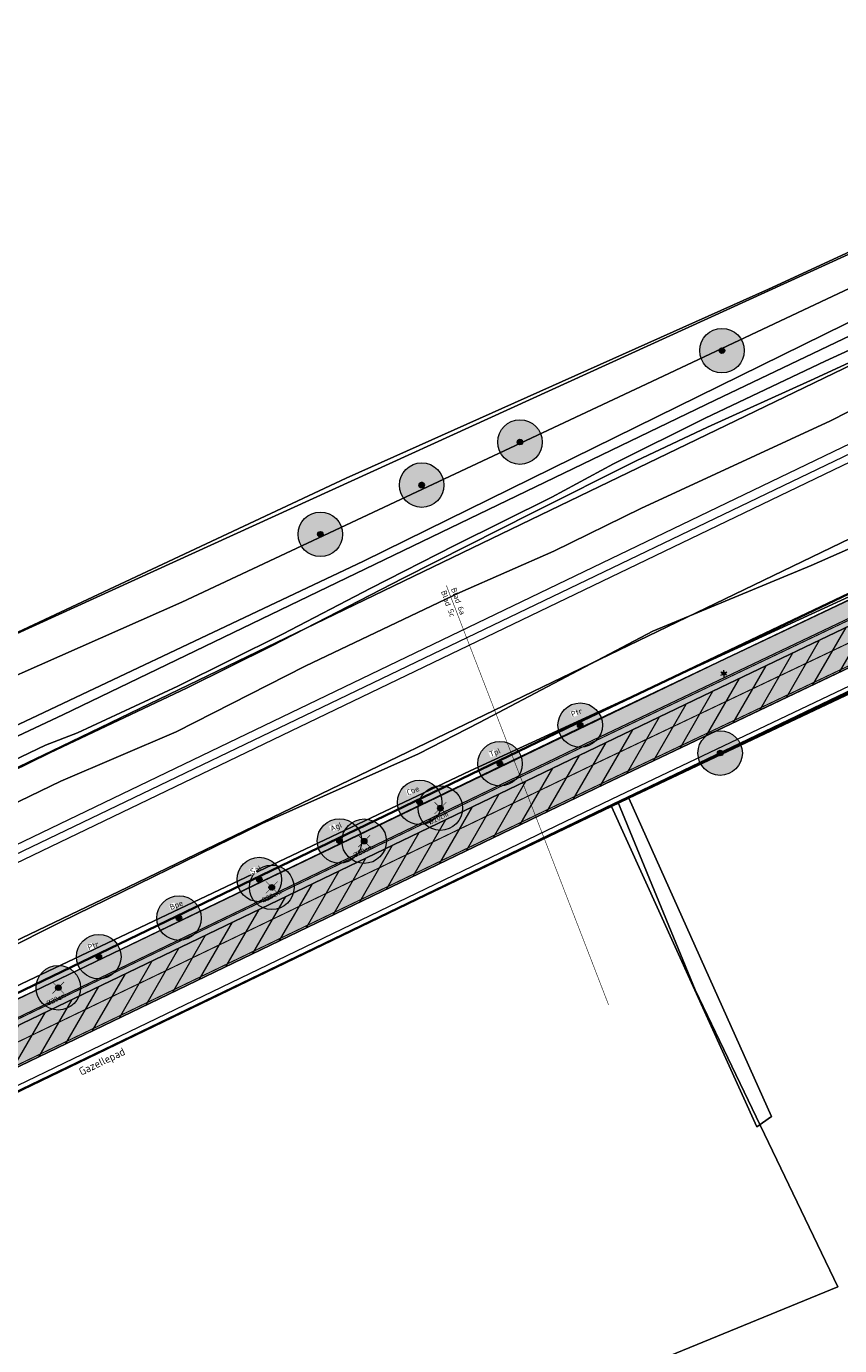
# Model space of a CAD drawing. Header units: metres. Extents: x 163628 to 167676, y 402708 to 405373.
# Tile 96 of 256: x 165070 to 165143, y 403669 to 403788. Entities that reach past the tile are written whole.
import ezdxf
from ezdxf.enums import TextEntityAlignment as Align

# ---------------------------------------------------------------- set-up
doc = ezdxf.new("R2010")
doc.units = ezdxf.units.M
doc.linetypes.add('X-CA190022.004-UO-DWM_Snelfietsroute$0$1-2', pattern=[3, 0, -2, 1])
doc.linetypes.add('X-CA190022.004-UO-TXT_Tekst 1op200$0$AL-TEKENBLADGRENS', pattern=[11.5, 2.5, -1.5, 1, -1.5, 1, -1.5, 2.5])
doc.layers.get('0').update_dxf_attribs({"lineweight": 25})
doc.layers.add('X-CA190022.004-UO-ARC_Arcering$0$N-GV-GR-GRAS-A-200 GRASMENGSEL M1', color=62, linetype='Continuous', lineweight=18, transparency=0.5)
doc.layers.add('X-CA190022.004-UO-ARC_Arcering$0$N-WE-VH-VERHARDING_ASFALT_ROOD-A', color=232, linetype='Continuous', lineweight=0, transparency=0.5)
for name, color, linetype, lineweight in [('X-CA190022.004-UO-ARC_Arcering$0$N-WE-VH-VERHARDINGS_DEKLAAGVERVANGING-A', 250, 'Continuous', 20), ('X-CA190022.004-UO-BGT_Ondergrond$0$GE_208_SHDDraadraster_Lijn_GEM', 253, 'X-CA190022.004-UO-BGT_Ondergrond$0$RASTER', 9), ('X-CA190022.004-UO-BGT_Ondergrond$0$GE_251_SPRTrein_as_Lijn_GEM', 253, 'Continuous', 9), ('X-CA190022.004-UO-BGT_Ondergrond$0$GE_316_WGDFietspad_Vlak_GEM', 253, 'Continuous', 9), ('X-CA190022.004-UO-BGT_Ondergrond$0$GE_367_OWGBerm_groenvoorziening_grasenk_GEM', 253, 'Continuous', 9), ('X-CA190022.004-UO-BGT_Ondergrond$0$GE_457_BTDHoutwal_Vlak_GEM', 253, 'Continuous', 9), ('X-CA190022.004-UO-BGT_Ondergrond$0$GE_471_BTDBouwland_Vlak_GEM', 253, 'Continuous', 9), ('X-CA190022.004-UO-BGT_Ondergrond$0$GE_479_BTDGroenvoorziening_grasenkruida_GEM', 253, 'Continuous', 9), ('X-CA190022.004-UO-BGT_Ondergrond$0$GE_504_WTDWaterloop_sloot_Vlak_GEM', 253, 'Continuous', 9), ('X-CA190022.004-UO-BGT_Ondergrond$0$GE_523_WTDGreppel_drogesloot_Vlak_GEM', 253, 'Continuous', 9), ('X-CA190022.004-UO-BGT_Ondergrond$0$GE_541_OWTOever_slootkant_Vlak_GEM', 253, 'Continuous', 9), ('X-CA190022.004-UO-BGT_Ondergrond$0$GE_861_PALLichtmast_Punt_GEM', 253, 'Continuous', 9), ('X-CA190022.004-UO-DWM_Beplanting$0$B-WE-GR-BOOM-S AFKOMSTIG UIT BGT', 252, 'Continuous', 0), ('X-CA190022.004-UO-DWM_Beplanting$0$EEL_sortiment tekst BOMEN', 7, 'Continuous', 25), ('X-CA190022.004-UO-DWM_Beplanting$0$N-GV-GR-BOOM_SOLITAIR-G', 92, 'Continuous', 18), ('X-CA190022.004-UO-DWM_Beplanting$0$N-WE-GR-BOOM-S', 90, 'Continuous', 18), ('X-CA190022.004-UO-DWM_Snelfietsroute$0$B-WE-VH-KANTVERHARDING-G', 60, 'Continuous', 18), ('X-CA190022.004-UO-DWM_Snelfietsroute$0$N-WE-GW-BERM-G', 90, 'Continuous', 18), ('X-CA190022.004-UO-DWM_Snelfietsroute$0$N-WE-VH-KANTVERHARDING-G', 7, 'Continuous', 18), ('X-CA190022.004-UO-DWM_Snelfietsroute$0$N-WE-VW-MARKERING_LANGS_STREEP_12-G', 7, 'X-CA190022.004-UO-DWM_Snelfietsroute$0$1-2', 35), ('X-CA190022.004-UO-DWM_Snelfietsroute$0$N-WE-VW-MARKERING_LANGS_STREEP_DOORGETROKKEN_010-G', 7, 'Continuous', 18), ('X-CA190022.004-UO-GZM_Werkgrens_v0.1$0$N-WE-KG-GRENS_SYSTEEMGRENS-G', 7, 'X-CA190022.004-UO-GZM_Werkgrens_v0.1$0$KG-OG', 35), ('X-CA190022.004-UO-KAD_Percelen$0$B-WE-KG-GRENS_PERCEEL-GV', 150, 'Continuous', 9), ('X-CA190022.004-UO-TXT_Tekst 1op200$0$BLADEN', 7, 'Continuous', 25), ('X-CA190022.004-UO-TXT_Tekst 1op200$0$X-XX-AL-T35', 7, 'Continuous', 35), ('X-CA190022.004-UO-TXT_Tekst 1op200$0$X-XX-AL-TEKENBLADGRENS-G', 7, 'X-CA190022.004-UO-TXT_Tekst 1op200$0$AL-TEKENBLADGRENS', 35)]:
    doc.layers.add(name, color=color, linetype=linetype, lineweight=lineweight)
for name, color, linetype in [('X-CA190022.004-UO-DWM_Beplanting$0$B-WE-GR-BOOM-S AFKOMSTIG UIT BOMENBESTAND GEMEENTE', 252, 'Continuous'), ('X-CA190022.004-UO-DWM_Beplanting$0$N-GV-GR-GRAS-A-200', 7, 'Continuous'), ('X-CA190022.004-UO-DWM_Beplanting$0$V-WE-GR-BOOM-S', 1, 'Continuous')]:
    doc.layers.add(name, color=color, linetype=linetype)
doc.layers.add('X-CA190022.004-UO-DWM_Beplanting$0$X-XX-AL-T18- DIAMETER TE ROOIEN BOOM 0-25 cm', color=10, linetype='Continuous', plot=False)
doc.styles.add('X-CA190022.004-UO-BGT_Ondergrond$0$NLCS-ISO', font='NLCS-ISO.ttf')
doc.styles.add('X-CA190022.004-UO-DWM_Beplanting$0$NLCS-ISO', font='NLCS-ISO.ttf')
doc.styles.add('X-CA190022.004-UO-DWM_Beplanting$0$NLCS-ISO-M250-T18', font='NLCS-ISO.ttf', dxfattribs={"height": 0.45})
doc.styles.add('X-CA190022.004-UO-TXT_Tekst 1op200$0$NLCS-ISO-M200-T25', font='NLCS-ISO.ttf', dxfattribs={"height": 0.5})
doc.styles.add('X-CA190022.004-UO-TXT_Tekst 1op200$0$NLCS-ISO-M200-T35', font='NLCS-ISO.ttf', dxfattribs={"height": 0.7})
doc.linetypes.add('X-CA190022.004-UO-BGT_Ondergrond$0$RASTER', pattern='A,5,-1.5,[2,dgnlstyle-Veghel.shx,S=0.007937,R=0,X=0,Y=0],-1.5', length=8)
doc.linetypes.add('X-CA190022.004-UO-GZM_Werkgrens_v0.1$0$KG-OG', pattern='A,5.5,-1.5,[2,NLCS.SHX,S=0.5,R=0,X=0,Y=0],-1.5', length=8.5)

# ---------------------------------------------------------------- blocks, each defined once
blk = doc.blocks.new('X-CA190022.004-UO-BGT_Ondergrond$0$N-SIE-WEG_LICHTMAST-SO')
h = blk.add_hatch(color=256)
h.paths.add_polyline_path([(1.16, 0.5, 0.658505), (-1.16, 0.5)])
h.paths.add_polyline_path([(-1.16, -0.5, 0.658505), (1.16, -0.5)])
at = {"flags": 128}
for points in [[(-2.19, 1.27), (-1.1, 0.63)], [(-1.16, 0.5), (1.16, 0.5)], [(0, 1.27), (0, 2.53)], [(1.1, 0.63), (2.19, 1.27)], [(-2.19, -1.27), (-1.1, -0.63)], [(-1.16, -0.5), (1.16, -0.5)], [(0, -1.27), (0, -2.53)], [(2.19, -1.27), (1.1, -0.63)]]:
    blk.add_lwpolyline(points, dxfattribs=at)
at = {"ltscale": 0.5}
blk.add_circle((0, 0), 1.27, dxfattribs=at)
at = {"style": 'X-CA190022.004-UO-BGT_Ondergrond$0$NLCS-ISO'}
blk.add_attdef('TYPE', text='', height=1.8, dxfattribs=at).set_placement((0, 2.53), align=Align.BOTTOM_CENTER)
blk = doc.blocks.new('X-CA190022.004-UO-BGT_Ondergrond$0$IMGEOLichtmastpaal')
at = {"xscale": 5, "yscale": 5, "zscale": 5}
blk.add_blockref('X-CA190022.004-UO-BGT_Ondergrond$0$N-SIE-WEG_LICHTMAST-SO', (0, 6.4), dxfattribs=at)
blk = doc.blocks.new('X-CA190022.004-UO-DWM_Beplanting$0$SGR-BOOM_01-SO')
at = {"linetype": 'ByBlock', "lineweight": 18}
h = blk.add_hatch(color=0, dxfattribs=at)
h.dxf.hatch_style = 1
edge = h.paths.add_edge_path()
edge.add_arc((0, 0), 0.25, 0, 360)
at = {"color": 0, "linetype": 'ByBlock', "lineweight": 18}
for radius in [2, 0.25]:
    blk.add_circle((0, 0), radius, dxfattribs=at)
blk = doc.blocks.new('X-CA190022.004-UO-DWM_Beplanting$0$IMGEOBoom')
at = {"transparency": 33554457}
h = blk.add_hatch(color=256, dxfattribs=at)
h.dxf.hatch_style = 1
edge = h.paths.add_edge_path()
edge.add_arc((0, 0), 100, 0, 360)
edge = h.paths.add_edge_path(flags=17)
edge.add_arc((0, 0), 12.5, 0, 360)
h = blk.add_hatch()
h.set_pattern_fill('ANGLE', color=256)
h.set_pattern_definition([(0, (0, 0), (0, 6.985), [5.08, -1.905]), (90, (0, 0), (-6.985, 4e-16), [5.08, -1.905])])
edge = h.paths.add_edge_path(flags=17)
edge.add_arc((0, 0), 12.5, 0, 360)
at = {"layer": 'X-CA190022.004-UO-DWM_Beplanting$0$N-GV-GR-GRAS-A-200'}
h = blk.add_hatch(color=256, dxfattribs=at)
h.dxf.hatch_style = 1
edge = h.paths.add_edge_path(flags=17)
edge.add_arc((0, 0), 12.5, 0, 360)
at = {"xscale": 50, "yscale": 50, "zscale": 50}
blk.add_blockref('X-CA190022.004-UO-DWM_Beplanting$0$SGR-BOOM_01-SO', (0, 0), dxfattribs=at)
blk = doc.blocks.new('X-CA190022.004-UO-DWM_Beplanting$0$Te verwijderen boom')
at = {"ltscale": 0.1, "const_width": 0.05, "flags": 128}
for points in [[(-0.53, 0.53), (0.53, -0.53)], [(0.53, 0.53), (-0.53, -0.53)]]:
    blk.add_lwpolyline(points, dxfattribs=at)
blk = doc.blocks.new('X-CA190022.004-UO-DWM_Beplanting$0$sfr nieuwe boom')
at = {"layer": 'X-CA190022.004-UO-DWM_Beplanting$0$N-GV-GR-BOOM_SOLITAIR-G', "transparency": 33554470}
h = blk.add_hatch(color=256, dxfattribs=at)
h.dxf.hatch_style = 1
edge = h.paths.add_edge_path()
edge.add_arc((0, 0), 2, 0, 360)
at = {"layer": 'X-CA190022.004-UO-DWM_Beplanting$0$N-GV-GR-BOOM_SOLITAIR-G'}
h = blk.add_hatch(color=256, dxfattribs=at)
h.dxf.hatch_style = 1
edge = h.paths.add_edge_path()
edge.add_arc((0, 0), 0.25, 0, 360)
for radius in [2, 0.25]:
    blk.add_circle((0, 0), radius, dxfattribs=at)

msp = doc.modelspace()

# ---------------------------------------------------------------- hatches: boundary and pattern name
at = {"layer": 'X-CA190022.004-UO-ARC_Arcering$0$N-GV-GR-GRAS-A-200 GRASMENGSEL M1'}
h = msp.add_hatch(dxfattribs=at)
h.set_pattern_fill('AGR-GRAS_02-SO', color=256, scale=0.1, pattern_type=2)
h.set_pattern_definition([(0, (0, 0), (1, 1), [0.25, -0.75]), (0, (0.55, 0.6), (1, 1), [0.25, -0.75]), (90, (0.1, 0.35), (-1, 1), [0.25, -0.75]), (90, (0.5, 0.7), (-1, 1), [0.25, -0.75]), (45, (0.2, 0.7), (0, 1), [0.25, -1.164213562]), (135, (0.55, 0), (-1, 0), [0.25, -1.164213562]), (26.5650512, (0.25, 0.3), (1, 4e-10), [0.25, -1.986067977]), (26.5650512, (0.7, 0.8), (1, 4e-10), [0.25, -1.986067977]), (63.43494882, (0.7, 0), (5e-11, 1), [0.25, -1.986067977]), (63.43494882, (0.25, 0.45), (5e-11, 1), [0.25, -1.986067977]), (63.43494882, (0.6, 0.2), (5e-11, 1), [0.25, -1.986067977]), (116.5650512, (0, 0.55), (-4e-10, 1), [0.25, -1.986067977]), (153.43494882, (0.2, 0.15), (-1, 5e-11), [0.25, -1.986067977])])
h.paths.add_polyline_path([(165052.178, 403690.365), (165120.562, 403723.337), (165177.912, 403750.66, -0.0276279), (165180.67, 403751.792), (165185.737, 403753.551), (165185.423, 403754.457), (165180.178, 403753.209, 0.0276279), (165177.266, 403752.014), (165119.914, 403724.69), (165051.526, 403691.716), (164927.835, 403632.076), (164894.694, 403616.096), (164821.894, 403580.995, 0.1361887), (164810.434, 403570.944, -0.0435167), (164808.123, 403568.009), (164809.216, 403566.982, 0.0435167), (164811.688, 403570.122, -0.1361887), (164822.545, 403579.644), (164895.346, 403614.745), (164928.487, 403630.725)])
at = {"layer": 'X-CA190022.004-UO-ARC_Arcering$0$N-WE-VH-VERHARDING_ASFALT_ROOD-A'}
h = msp.add_hatch(color=256, dxfattribs=at)
h.dxf.hatch_style = 1
h.paths.add_polyline_path([(165052.461, 403689.781), (165132.711, 403728.4), (165164.017, 403743.373), (165163.758, 403743.917), (165120.562, 403723.337), (165052.178, 403690.365), (164928.487, 403630.725), (164895.346, 403614.745), (164822.545, 403579.644, 0.0052772), (164822.034, 403579.391), (164822.311, 403578.822), (164825.13, 403580.187), (164889.73, 403611.47), (164928.718, 403630.232)], flags=17)
h = msp.add_hatch(color=256, dxfattribs=at)
h.dxf.hatch_style = 1
h.paths.add_polyline_path([(165053.915, 403686.762), (165122.291, 403719.73), (165165.479, 403740.306), (165164.017, 403743.373), (165132.711, 403728.4), (165052.461, 403689.781), (164928.718, 403630.232), (164889.73, 403611.47), (164825.13, 403580.187), (164822.317, 403578.825), (164823.78, 403575.798), (164826.593, 403577.154), (164843.818, 403585.46), (164897.083, 403611.142), (164930.224, 403627.122)])
at = {"layer": 'X-CA190022.004-UO-ARC_Arcering$0$N-WE-VH-VERHARDINGS_DEKLAAGVERVANGING-A'}
h = msp.add_hatch(dxfattribs=at)
h.set_pattern_fill('AVH-ASFALT_B', color=256, angle=15, pattern_type=2)
h.set_pattern_definition([(60, (0, 0), (-1.2990381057, 0.75), [])])
h.paths.add_polyline_path([(165053.915, 403686.762), (165122.291, 403719.73), (165165.479, 403740.306), (165164.017, 403743.373), (165132.711, 403728.4), (165052.461, 403689.781), (164928.718, 403630.232), (164889.73, 403611.47), (164825.13, 403580.187), (164822.317, 403578.825), (164823.78, 403575.798), (164826.593, 403577.154), (164843.818, 403585.46), (164897.083, 403611.142), (164930.224, 403627.122)])

# ---------------------------------------------------------------- linework, layer by layer
at = {"layer": 'X-CA190022.004-UO-BGT_Ondergrond$0$GE_208_SHDDraadraster_Lijn_GEM'}
for p, q in [((165094.402, 403704.045), (165122.937, 403717.713)), ((165032.278, 403674.165), (165094.402, 403704.045))]:
    msp.add_line(p, q, dxfattribs=at)
at = {"layer": 'X-CA190022.004-UO-BGT_Ondergrond$0$GE_251_SPRTrein_as_Lijn_GEM'}
for p, q in [((164922.317, 403643.446), (165180.722, 403767.858)), ((164922.966, 403642.107), (165181.36, 403766.492)), ((164983.061, 403671.879), (165151.959, 403753.103))]:
    msp.add_line(p, q, dxfattribs=at)
at = {"layer": 'X-CA190022.004-UO-BGT_Ondergrond$0$GE_316_WGDFietspad_Vlak_GEM', "flags": 128}
msp.add_lwpolyline([(165185.719, 403749.815), (165184.231, 403749.24), (165122.291, 403719.73), (165053.915, 403686.762), (165052.461, 403689.781), (165132.711, 403728.4), (165183.831, 403752.85), (165184.537, 403753.109), (165185.821, 403753.58), (165186.921, 403750.28), (165185.719, 403749.815)], dxfattribs=at)
at = {"layer": 'X-CA190022.004-UO-BGT_Ondergrond$0$GE_367_OWGBerm_groenvoorziening_grasenk_GEM', "flags": 128}
for points in [[(165055.334, 403723.266), (165084.332, 403736.072), (165126.56, 403755.915), (165170.534, 403776.659), (165170.745, 403777.241), (165170.216, 403778.299), (165168.999, 403778.723), (165175.68, 403781.743), (165176.295, 403779.653), (165175.977, 403777.65), (165172.96, 403775.602), (165169.56, 403773.405), (165165.718, 403770.464), (165161.529, 403768.369)], [(165161.529, 403768.369), (165155.232, 403765.22), (165132.241, 403754.234), (165073.645, 403725.95), (165047.443, 403713.633), (165020.847, 403701.185), (164994.729, 403688.867), (164970.544, 403677.232), (164924.828, 403654.961)], [(164932.953, 403634.789), (165023.639, 403678.975), (165070.999, 403701.067), (165132.581, 403730.701), (165170.417, 403748.692), (165184.73, 403756.741), (165185.637, 403754.111), (165184.335, 403753.662), (165184.537, 403753.109)], [(165184.537, 403753.109), (165183.831, 403752.85), (165132.711, 403728.4), (165052.461, 403689.781), (164928.718, 403630.232), (164889.73, 403611.47), (164818.92, 403577.18), (164816.029, 403574.659)], [(165122.937, 403717.713), (165094.402, 403704.045), (165032.278, 403674.165), (165005.531, 403661.522), (164948.23, 403634.27), (164926.832, 403623.885), (164907.381, 403614.3), (164900.508, 403610.843), (164898.003, 403609.583), (164897.083, 403611.142), (164930.224, 403627.122), (165053.915, 403686.762), (165122.291, 403719.73), (165184.231, 403749.24), (165185.719, 403749.815), (165185.922, 403749.29), (165187.126, 403749.813), (165187.419, 403749.59), (165190.069, 403745.923), (165187.491, 403745.125), (165175.482, 403740.948), (165156.764, 403733.73), (165124.503, 403718.459), (165122.937, 403717.713)]]:
    msp.add_lwpolyline(points, dxfattribs=at)
at = {"layer": 'X-CA190022.004-UO-BGT_Ondergrond$0$GE_457_BTDHoutwal_Vlak_GEM', "flags": 128}
msp.add_lwpolyline([(165124.503, 403718.459), (165137.32, 403689.851), (165135.997, 403688.925), (165122.937, 403717.713), (165124.503, 403718.459)], dxfattribs=at)
at = {"layer": 'X-CA190022.004-UO-BGT_Ondergrond$0$GE_471_BTDBouwland_Vlak_GEM', "flags": 128}
for points in [[(165168.999, 403778.723), (165166.882, 403777.982), (165137.037, 403764.223), (165099.096, 403747.237), (165058.403, 403728.134), (165033.691, 403716.228), (165030.093, 403714.746), (165021.525, 403711.259), (165019.228, 403710.52), (165013.71, 403707.729), (165003.71, 403702.979), (164994.181, 403699.177), (164982.338, 403693.9), (164969.809, 403687.706), (164953.622, 403680.611), (164932.576, 403671.054)], [(164926.832, 403623.885), (164948.23, 403634.27), (165005.531, 403661.522), (165032.278, 403674.165), (165094.402, 403704.045), (165122.937, 403717.713), (165135.997, 403688.925), (165137.32, 403689.851), (165124.503, 403718.459), (165156.764, 403733.73), (165175.482, 403740.948), (165187.491, 403745.125), (165193.408, 403721.084)]]:
    msp.add_lwpolyline(points, dxfattribs=at)
at = {"layer": 'X-CA190022.004-UO-BGT_Ondergrond$0$GE_479_BTDGroenvoorziening_grasenkruida_GEM', "flags": 128}
for points in [[(165047.313, 403707.351), (165073.461, 403719.992), (165083.803, 403724.414), (165095.414, 403730.337), (165109.314, 403736.957), (165117.741, 403740.649), (165125.567, 403744.508), (165142.593, 403752.369), (165152.071, 403757.191)], [(165153.183, 403744.785), (165140.863, 403739.379), (165126.643, 403733.456), (165111.056, 403725.266)], [(165111.056, 403725.266), (165105.59, 403722.447), (165091.545, 403716.181), (165073.422, 403707.311), (165057.968, 403699.568), (165040.311, 403690.831), (165024.063, 403683.223), (165001.831, 403672.039), (164980.948, 403662.403), (164964.98, 403654.785), (164947.527, 403646.174), (164928.788, 403636.728)]]:
    msp.add_lwpolyline(points, dxfattribs=at)
at = {"layer": 'X-CA190022.004-UO-BGT_Ondergrond$0$GE_504_WTDWaterloop_sloot_Vlak_GEM', "flags": 128}
for points in [[(165167.503, 403769.271), (165161.248, 403765.7), (165147.688, 403759.19), (165140.804, 403756.008), (165131.557, 403751.809), (165125.138, 403748.792), (165115.821, 403744.12), (165104.224, 403738.243), (165092.42, 403732.147), (165084.808, 403728.374), (165072.464, 403722.522), (165055.193, 403714.068), (165024.694, 403699.625), (164994.91, 403685.029), (164965.106, 403670.822), (164937.952, 403657.474), (164915.672, 403647.023)], [(164930.609, 403654.853), (164949.825, 403664.161), (164970.968, 403674.744), (164992.634, 403685.045), (165007.925, 403692.712), (165029.413, 403703.083), (165050.813, 403713.044), (165072.086, 403723.231), (165074.965, 403724.325), (165083.958, 403728.526), (165093.377, 403733.191), (165101.32, 403737.341), (165108.822, 403741.16), (165117.578, 403745.508), (165123.12, 403748.508), (165131.347, 403752.61), (165142.128, 403757.751), (165150.086, 403761.401), (165156.3, 403764.371), (165163.809, 403767.877), (165166.86, 403769.322), (165167.503, 403769.271)]]:
    msp.add_lwpolyline(points, dxfattribs=at)
at = {"layer": 'X-CA190022.004-UO-BGT_Ondergrond$0$GE_523_WTDGreppel_drogesloot_Vlak_GEM', "flags": 128}
for points in [[(165126.56, 403755.915), (165084.332, 403736.072), (165055.334, 403723.266), (165033.638, 403712.682), (165031.363, 403711.836), (165029.987, 403711.677), (165029.405, 403712.153), (165029.14, 403713), (165029.246, 403713.899), (165030.093, 403714.746), (165033.691, 403716.228), (165058.403, 403728.134), (165099.096, 403747.237), (165137.037, 403764.223), (165166.882, 403777.982), (165168.999, 403778.723), (165170.216, 403778.299), (165170.745, 403777.241), (165170.534, 403776.659), (165126.56, 403755.915)], [(164928.788, 403636.728), (164947.527, 403646.174), (164964.98, 403654.785), (164980.948, 403662.403), (165001.831, 403672.039), (165024.063, 403683.223), (165040.311, 403690.831), (165057.968, 403699.568), (165073.422, 403707.311), (165091.545, 403716.181), (165105.59, 403722.447), (165111.056, 403725.266), (165126.643, 403733.456), (165140.863, 403739.379), (165153.183, 403744.785), (165165.796, 403751.286), (165175.248, 403756.565), (165179.499, 403759.977), (165183.018, 403761.706), (165184.73, 403756.741)], [(165184.73, 403756.741), (165170.417, 403748.692), (165132.581, 403730.701), (165070.999, 403701.067), (165023.639, 403678.975), (164932.953, 403634.789)]]:
    msp.add_lwpolyline(points, dxfattribs=at)
at = {"layer": 'X-CA190022.004-UO-BGT_Ondergrond$0$GE_541_OWTOever_slootkant_Vlak_GEM', "flags": 128}
for points in [[(165161.529, 403768.369), (165166.86, 403769.322), (165163.809, 403767.877), (165156.3, 403764.371), (165150.086, 403761.401), (165142.128, 403757.751), (165131.347, 403752.61), (165123.12, 403748.508), (165117.578, 403745.508), (165108.822, 403741.16), (165101.32, 403737.341), (165093.377, 403733.191), (165083.958, 403728.526), (165074.965, 403724.325), (165072.086, 403723.231), (165050.813, 403713.044), (165029.413, 403703.083), (165007.925, 403692.712), (164992.634, 403685.045), (164970.968, 403674.744), (164949.825, 403664.161), (164930.609, 403654.853)], [(165055.193, 403714.068), (165072.464, 403722.522), (165084.808, 403728.374), (165092.42, 403732.147), (165104.224, 403738.243), (165115.821, 403744.12), (165125.138, 403748.792), (165131.557, 403751.809), (165140.804, 403756.008), (165147.688, 403759.19), (165161.248, 403765.7), (165167.503, 403769.271), (165161.607, 403761.585), (165152.071, 403757.191), (165142.593, 403752.369), (165125.567, 403744.508), (165117.741, 403740.649), (165109.314, 403736.957), (165095.414, 403730.337), (165083.803, 403724.414), (165073.461, 403719.992), (165047.313, 403707.351)], [(164924.828, 403654.961), (164970.544, 403677.232), (164994.729, 403688.867), (165020.847, 403701.185), (165047.443, 403713.633), (165073.645, 403725.95), (165132.241, 403754.234), (165155.232, 403765.22), (165161.529, 403768.369)]]:
    msp.add_lwpolyline(points, dxfattribs=at)
at = {"layer": 'X-CA190022.004-UO-GZM_Werkgrens_v0.1$0$N-WE-KG-GRENS_SYSTEEMGRENS-G', "ltscale": 0.2, "flags": 128}
msp.add_lwpolyline([(164202.447, 403276.261, -0.0070141), (164204.684, 403278.194), (164207.732, 403280.631), (164216.351, 403287.471), (164219.004, 403289.434), (164219.375, 403289.729), (164237.184, 403303.185), (164244.587, 403308.605), (164248.73, 403311.638), (164253.977, 403315.367), (164261.175, 403320.48), (164269.682, 403326.324), (164277.478, 403331.538), (164300.139, 403346.153), (164322.964, 403359.926), (164334.073, 403366.292), (164351.665, 403375.797), (164373.742, 403387.55), (164399.95, 403400.464), (164429.28, 403414.743), (164430.124, 403415.141), (164430.948, 403415.506), (164431.777, 403415.846), (164432.615, 403416.161), (164433.462, 403416.453), (164434.316, 403416.72), (164435.176, 403416.962), (164436.043, 403417.179), (164436.306, 403417.259, -0.0998207), (164451.982, 403417.179, 0.1310872), (164471.53, 403420.948), (164482.533, 403426.243), (164490.693, 403418.8), (164492.586, 403419.707), (164495.404, 403416.53, -0.0101004), (164498.074, 403413.536), (164499.385, 403412.005), (164502.276, 403408.653), (164509.274, 403412.948), (164511.768, 403416.461), (164509.186, 403420.201, -0.1750361), (164509.321, 403422.135, -0.1801291), (164510.517, 403423.431), (164518.825, 403427.315), (164545.03, 403439.927), (164571.695, 403452.754), (164577.955, 403456.064), (164591.472, 403464.142), (164595.446, 403466.159), (164599.431, 403468.182), (164600.854, 403468.863), (164605.94, 403471.242), (164622.016, 403477.758), (164627.273, 403479.889), (164631.947, 403481.905), (164633.267, 403482.539, 0.0847777), (164642.609, 403485.38), (164759.332, 403541.386), (164770.974, 403544.815), (164773.272, 403545.397), (164787.887, 403542.29), (164789.899, 403542.38), (164793.252, 403543.048), (164800.24, 403546.814), (164803.671, 403549.366), (164804.774, 403550.36), (164806.983, 403547.387), (164807.907, 403546.199), (164811.87, 403549.281), (164810.953, 403550.46), (164809.512, 403552.406), (164808.343, 403553.575), (164810.024, 403555.089), (164807.827, 403558.012), (164809.834, 403559.516, 0.0871986), (164816.707, 403566.833, -0.1361887), (164825.151, 403574.239), (164897.952, 403609.34), (164931.093, 403625.32), (165054.784, 403684.96), (165123.155, 403717.926), (165148.566, 403730.033), (165175.654, 403740.478), (165188.146, 403744.824), (165187.632, 403748.092), (165185.258, 403754.932), (165180.038, 403753.689, 0.0278458), (165177.051, 403752.466), (165119.698, 403725.141), (165051.309, 403692.167), (164927.618, 403632.527), (164894.477, 403616.547), (164821.676, 403581.445, 0.1361887), (164810.016, 403571.218, -0.0871986), (164805.039, 403565.919), (164803.02, 403564.408), (164799.415, 403569.204), (164798.615, 403568.604), (164797.815, 403568.006), (164797.216, 403568.806), (164793.371, 403565.926), (164793.97, 403565.126), (164792.376, 403563.932), (164795.885, 403559.064, -0.2015476), (164780.097, 403554.057, 0.0756556), (164771.169, 403553.982, -0.0097546), (164764.075, 403552.536), (164754.286, 403547.799), (164747.474, 403544.606), (164708.34, 403525.583), (164686.218, 403515.365), (164675.148, 403509.865), (164663.524, 403504.258), (164644.327, 403495.071), (164639.493, 403492.723), (164638.201, 403492.127, -0.2018183), (164621.846, 403491.8, 0.2094979), (164598.58, 403490.973), (164556.157, 403470.566), (164536.299, 403461.008), (164516.318, 403451.408), (164508.232, 403447.512), (164500.187, 403443.642), (164497.203, 403443.008), (164495.09, 403442.274, 0.1307945), (164492.913, 403444.811), (164488.435, 403447.885), (164494.899, 403449.835), (164490.315, 403452.233), (164484.484, 403450.597, -0.0764268), (164479.748, 403454.723), (164478.799, 403455.857), (164474.918, 403452.962), (164457.343, 403473.566), (164451.257, 403468.374), (164465.519, 403451.653, -0.4842969), (164464.817, 403448.113), (164461.416, 403446.394), (164463.893, 403441.77), (164464.916, 403439.614), (164433.017, 403424.683, 0.0516596), (164425.3, 403421.703), (164396.431, 403407.648), (164370.094, 403394.67), (164347.884, 403382.848), (164330.182, 403373.283), (164318.908, 403366.822), (164295.903, 403352.941), (164273.086, 403338.225), (164265.193, 403332.947), (164256.594, 403327.039), (164249.344, 403321.888), (164244.05, 403318.127), (164239.86, 403315.06), (164232.409, 403309.604), (164214.476, 403296.054), (164201.289, 403285.589, 0.0121311), (164197.414, 403282.357)], format="xyb", close=True, dxfattribs=at)
at = {"layer": 'X-CA190022.004-UO-KAD_Percelen$0$B-WE-KG-GRENS_PERCEEL-GV', "flags": 128}
for points in [[(165112.96, 403892.75), (165013.384, 403848.933), (164699.405, 403710.75), (164782.888, 403598.044), (164827.139, 403618.955), (164891.876, 403652.217), (165174.211, 403781.023), (165147.929, 403847.659), (165142.318, 403859.073), (165133.014, 403872.153), (165124.362, 403881.795), (165115.178, 403891.433)], [(164885.502, 403637.729), (164887.38, 403633.726), (164927.988, 403653.361), (165072.609, 403722.691), (165178.044, 403773.604), (165178.874, 403771.886), (165197.597, 403780.936), (165196.768, 403782.65), (165198.984, 403783.721), (165197.616, 403787.482), (165175.883, 403776.785), (165100.661, 403739.758), (165025.211, 403704.052), (164951.691, 403669.132)], [(164887.38, 403633.726), (164893.326, 403621.049), (164934.06, 403640.745), (165078.673, 403710.073), (165184.133, 403761.004), (165184.269, 403760.722), (165202.993, 403769.772), (165202.86, 403770.048), (165203.794, 403770.499), (165198.984, 403783.721), (165196.768, 403782.65), (165197.597, 403780.936), (165178.874, 403771.886), (165178.044, 403773.604), (165072.609, 403722.691), (164927.988, 403653.361)], [(164787.129, 403591.173), (164830.972, 403611.838), (164885.502, 403637.729), (164951.691, 403669.132), (165025.211, 403704.052), (165100.661, 403739.758), (165175.883, 403776.785), (165174.211, 403781.023), (164891.876, 403652.217), (164827.139, 403618.955), (164782.888, 403598.044)], [(164893.326, 403621.049), (164894.973, 403617.537), (164934.976, 403636.621), (164979.678, 403658.296), (165027.357, 403681.153), (165069.929, 403701.778), (165110.237, 403720.92), (165149.076, 403738.774), (165179.629, 403752.458), (165184.131, 403754.492), (165206.02, 403764.38), (165203.794, 403770.499), (165202.86, 403770.048), (165202.993, 403769.772), (165184.269, 403760.722), (165184.133, 403761.004), (165078.673, 403710.073), (164934.06, 403640.745)], [(164894.973, 403617.537), (164900.08, 403610.457), (165123.49, 403718.122), (165153.465, 403732.522), (165174.034, 403740.54), (165187.387, 403745.159), (165184.131, 403754.492), (165179.629, 403752.458), (165149.076, 403738.774), (165110.237, 403720.92), (165069.929, 403701.778), (165027.357, 403681.153), (164979.678, 403658.296), (164934.976, 403636.621)], [(164926.596, 403575.181), (164956.674, 403597.762), (164983.837, 403618.158), (165024.268, 403644.292), (165029.575, 403636.338), (165042.922, 403613.242), (165047.973, 403607.105), (165050.481, 403607.781), (165052.972, 403608.453), (165051.478, 403636.914), (165143.28, 403674.542), (165130.463, 403701.225), (165123.49, 403718.122), (164900.08, 403610.457)]]:
    msp.add_lwpolyline(points, close=True, dxfattribs=at)
msp.add_lwpolyline([(165205.258, 403675.382), (165196.258, 403713.59), (165193.446, 403724.755), (165190.31, 403735.894), (165187.387, 403745.159), (165174.034, 403740.54), (165153.465, 403732.522), (165123.49, 403718.122), (165130.463, 403701.225), (165143.28, 403674.542), (165051.478, 403636.914), (165052.972, 403608.453), (165050.481, 403607.781), (165051.565, 403602.305)], dxfattribs=at)
at = {"layer": 'X-CA190022.004-UO-TXT_Tekst 1op200$0$X-XX-AL-TEKENBLADGRENS-G', "const_width": 0.05, "flags": 128}
msp.add_lwpolyline([(165108.091, 403737.583), (165122.671, 403699.876)], dxfattribs=at)

# ---------------------------------------------------------------- block references
at = {"layer": 'X-CA190022.004-UO-BGT_Ondergrond$0$GE_861_PALLichtmast_Punt_GEM', "xscale": 0.025, "yscale": 0.025, "zscale": 0.025}
msp.add_blockref('X-CA190022.004-UO-BGT_Ondergrond$0$IMGEOLichtmastpaal', (165133.029, 403729.5), dxfattribs=at)
at = {"layer": 'X-CA190022.004-UO-DWM_Beplanting$0$B-WE-GR-BOOM-S AFKOMSTIG UIT BGT', "xscale": 0.02, "yscale": 0.02, "zscale": 0.02}
for p in [(165132.856, 403758.685), (165114.708, 403750.464), (165105.877, 403746.597), (165096.772, 403742.177), (165132.693, 403722.511), (165100.708, 403714.593), (165092.407, 403710.443)]:
    msp.add_blockref('X-CA190022.004-UO-DWM_Beplanting$0$IMGEOBoom', p, dxfattribs=at)
at = {"layer": 'X-CA190022.004-UO-DWM_Beplanting$0$B-WE-GR-BOOM-S AFKOMSTIG UIT BOMENBESTAND GEMEENTE', "xscale": 0.02, "yscale": 0.02, "zscale": 0.02}
for p in [(165132.856, 403758.685), (165114.708, 403750.464), (165105.877, 403746.597), (165096.772, 403742.177), (165132.693, 403722.511), (165107.558, 403717.564), (165092.407, 403710.443), (165073.226, 403701.418)]:
    msp.add_blockref('X-CA190022.004-UO-DWM_Beplanting$0$IMGEOBoom', p, dxfattribs=at)
at = {"layer": 'X-CA190022.004-UO-DWM_Beplanting$0$N-WE-GR-BOOM-S', "rotation": 153.3819523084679}
for p in [(165120.119, 403725.021), (165112.91, 403721.552), (165105.701, 403718.084), (165098.492, 403714.616), (165091.283, 403711.148), (165084.073, 403707.68), (165076.864, 403704.212)]:
    msp.add_blockref('X-CA190022.004-UO-DWM_Beplanting$0$sfr nieuwe boom', p, dxfattribs=at)
at = {"layer": 'X-CA190022.004-UO-DWM_Beplanting$0$V-WE-GR-BOOM-S'}
for p in [(165107.558, 403717.564), (165100.708, 403714.593), (165092.407, 403710.443), (165073.226, 403701.418)]:
    msp.add_blockref('X-CA190022.004-UO-DWM_Beplanting$0$Te verwijderen boom', p, dxfattribs=at)

# ---------------------------------------------------------------- texts
at = {"layer": 'X-CA190022.004-UO-DWM_Beplanting$0$X-XX-AL-T18- DIAMETER TE ROOIEN BOOM 0-25 cm', "char_height": 0.45, "attachment_point": 1, "rotation": 25.69, "style": 'X-CA190022.004-UO-DWM_Beplanting$0$NLCS-ISO-M250-T18'}
for insert in [(165106.437, 403716.46), (165099.654, 403713.502), (165091.427, 403709.451), (165072.088, 403700.186)]:
    msp.add_mtext_dynamic_manual_height_columns('%%C20cm', width=0.45, gutter_width=2.25, heights=[0], dxfattribs=dict(at, insert=insert))
at = {"layer": 'X-CA190022.004-UO-TXT_Tekst 1op200$0$BLADEN', "char_height": 0.5, "attachment_point": 4, "rotation": 289.69156, "style": 'X-CA190022.004-UO-TXT_Tekst 1op200$0$NLCS-ISO-M200-T25'}
for s, width, insert in [('Blad 5c', 2.36936, (165107.835, 403737.106)), ('Blad 6a', 2.34944, (165108.734, 403737.355))]:
    msp.add_mtext_dynamic_manual_height_columns(s, width=width, gutter_width=8.75, heights=[0], dxfattribs=dict(at, insert=insert))
at = {"layer": 'X-CA190022.004-UO-TXT_Tekst 1op200$0$X-XX-AL-T35', "insert": (165074.994, 403694.144), "char_height": 0.7, "attachment_point": 1, "rotation": 25.69, "style": 'X-CA190022.004-UO-TXT_Tekst 1op200$0$NLCS-ISO-M200-T35'}
msp.add_mtext_dynamic_manual_height_columns('Gazellepad', width=25.88353, gutter_width=8.75, heights=[0], dxfattribs=at)

# ---------------------------------------------------------------- next in the draw order: texts
at = {"layer": 'X-CA190022.004-UO-DWM_Beplanting$0$EEL_sortiment tekst BOMEN', "char_height": 0.5, "attachment_point": 1, "rotation": 22.28, "style": 'X-CA190022.004-UO-DWM_Beplanting$0$NLCS-ISO', "bg_fill": 3, "box_fill_scale": 1.05, "bg_fill_color": 256, "bg_fill_transparency": 0}
for s, insert in [('Ptr', (165119.227, 403726.199)), ('Tpl', (165111.891, 403722.61)), ('Cbe', (165104.456, 403719.161)), ('Agl', (165097.581, 403715.926)), ('Sal', (165090.409, 403712.052)), ('Bpe', (165083.165, 403708.862)), ('Ptr', (165075.794, 403705.248))]:
    msp.add_mtext_dynamic_manual_height_columns(s, width=0.5, gutter_width=0.025, heights=[0], dxfattribs=dict(at, insert=insert))

# ---------------------------------------------------------------- next in the draw order: linework, layer by layer
at = {"layer": 'X-CA190022.004-UO-DWM_Snelfietsroute$0$B-WE-VH-KANTVERHARDING-G', "flags": 128}
for points in [[(164822.317, 403578.825), (164825.13, 403580.187), (164889.73, 403611.47), (164928.718, 403630.232), (165052.461, 403689.781), (165132.711, 403728.4), (165164.017, 403743.373)], [(165165.498, 403740.315), (165122.291, 403719.73), (165053.915, 403686.762), (164930.224, 403627.122), (164897.083, 403611.142), (164823.78, 403575.798)]]:
    msp.add_lwpolyline(points, dxfattribs=at)
at = {"layer": 'X-CA190022.004-UO-DWM_Snelfietsroute$0$N-WE-GW-BERM-G', "flags": 128}
for points in [[(164803.319, 403564.007), (164805.339, 403565.519, 0.0871986), (164810.434, 403570.944, -0.1361887), (164821.894, 403580.995), (164894.694, 403616.096), (164927.835, 403632.076), (165051.526, 403691.716), (165119.914, 403724.69), (165177.266, 403752.014, -0.0276279), (165180.178, 403753.209), (165185.509, 403754.477)], [(164807.522, 403558.409), (164809.535, 403559.916, 0.0871986), (164816.289, 403567.107, -0.1361887), (164824.934, 403574.689), (164897.734, 403609.791), (164930.876, 403625.771), (165054.566, 403685.411), (165122.939, 403718.377), (165180.277, 403745.695, -0.0276279), (165182.474, 403746.596), (165187.245, 403749.496)]]:
    msp.add_lwpolyline(points, format="xyb", dxfattribs=at)
at = {"layer": 'X-CA190022.004-UO-DWM_Snelfietsroute$0$N-WE-VH-KANTVERHARDING-G', "flags": 128}
msp.add_lwpolyline([(164809.216, 403566.982, 0.0435167), (164811.688, 403570.122, -0.1361887), (164822.545, 403579.644), (164895.346, 403614.745), (164928.487, 403630.725), (165052.178, 403690.365), (165120.562, 403723.337), (165177.912, 403750.66, -0.0276279), (165180.67, 403751.792), (165185.737, 403753.551)], format="xyb", dxfattribs=at)
at = {"layer": 'X-CA190022.004-UO-DWM_Snelfietsroute$0$N-WE-VW-MARKERING_LANGS_STREEP_12-G', "linetype": 'X-CA190022.004-UO-DWM_Snelfietsroute$0$1-2', "const_width": 0.1, "flags": 128}
msp.add_lwpolyline([(164831.945, 403581.956), (164896.214, 403612.944), (164929.355, 403628.924), (165053.046, 403688.564), (165121.427, 403721.534), (165178.772, 403748.854, -0.0276279), (165181.326, 403749.902), (165186.393, 403751.662)], format="xyb", dxfattribs=at)
at = {"layer": 'X-CA190022.004-UO-DWM_Snelfietsroute$0$N-WE-VW-MARKERING_LANGS_STREEP_DOORGETROKKEN_010-G', "const_width": 0.1, "flags": 128}
for points in [[(164809.326, 403566.88, 0.0435167), (164811.814, 403570.04, -0.1361887), (164822.61, 403579.508), (164895.411, 403614.61), (164928.552, 403630.59), (165052.243, 403690.23), (165120.627, 403723.202), (165177.976, 403750.525, -0.0276279), (165180.719, 403751.65), (165185.787, 403753.409)], [(164812.023, 403564.347, 0.0435167), (164814.909, 403568.012, -0.1361887), (164824.217, 403576.176), (164897.018, 403611.277), (164930.159, 403627.257), (165053.85, 403686.897), (165122.226, 403719.865), (165179.567, 403747.184, -0.0276279), (165181.933, 403748.155), (165187, 403749.914)]]:
    msp.add_lwpolyline(points, format="xyb", dxfattribs=at)

doc.saveas('drawing.dxf')
